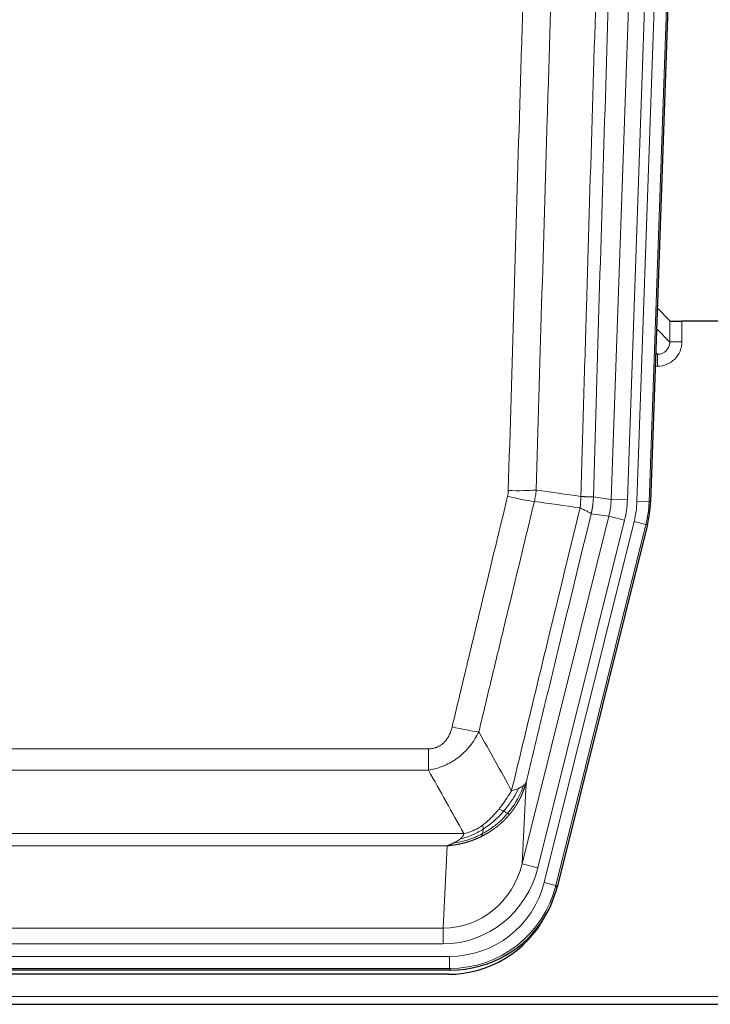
# Model space of a CAD drawing. Header units: inches. Extents: x 0 to 17820, y -10 to 12600.
# Tile 33 of 256: x 5518 to 5688, y 3547 to 3789. Entities that reach past the tile are written whole.
import ezdxf

# ---------------------------------------------------------------- set-up
doc = ezdxf.new("R2010")
doc.units = ezdxf.units.IN
doc.layers.add('1', color=7, linetype='Continuous', true_color=0xffffff)

msp = doc.modelspace()

# ---------------------------------------------------------------- linework, layer by layer
at = {"layer": '1', "color": 110, "linetype": 'Continuous', "lineweight": 13}
for p, q in [((5663.531, 3670.95), (5676.597, 4045.121)), ((5680.589, 4044.982), (5667.523, 3670.811)), ((5669.87, 3670.481), (5682.981, 4045.924)), ((5685.975, 4045.819), (5672.864, 3670.376)), ((5677.943, 3709.695), (5677.932, 3714.926)), ((5680.931, 3714.825), (5680.941, 3709.777)), ((5674.729, 3713.023), (5677.943, 3709.695)), ((5674.507, 3706.688), (5674.95, 3706.688)), ((5674.95, 3706.688), (5674.523, 3707.13)), ((5674.95, 3706.688), (5674.95, 3703.768)), ((5674.95, 3703.768), (5674.406, 3703.768)), ((5659.154, 3671.565), (5663.531, 3670.95)), ((5663.531, 3670.95), (5667.523, 3670.811)), ((5672.864, 3670.376), (5669.87, 3670.481)), ((5672.864, 3670.376), (5673.238, 3670.324)), ((5641.598, 3581.178), (5662.95, 3666.815)), ((5662.95, 3666.815), (5658.598, 3667.427)), ((5662.95, 3666.815), (5666.826, 3665.849)), ((5645.474, 3580.211), (5666.826, 3665.849)), ((5646.999, 3576.584), (5669.173, 3665.519)), ((5672.08, 3664.794), (5649.906, 3575.86)), ((5672.08, 3664.794), (5669.173, 3665.519)), ((5672.453, 3664.742), (5672.08, 3664.794)), ((5413.162, 3609.532), (5618.505, 3609.532)), ((5618.505, 3604.291), (5618.505, 3609.532)), ((5618.505, 3604.291), (5413.162, 3604.291)), ((5642.555, 3601.233), (5641.598, 3581.178)), ((5404.431, 3588.672), (5627.236, 3588.672)), ((5623.123, 3585.642), (5408.544, 3585.642)), ((5622.155, 3565.363), (5623.123, 3585.642)), ((5645.474, 3580.211), (5641.598, 3581.178)), ((5649.906, 3575.86), (5646.999, 3576.584)), ((5649.906, 3575.86), (5650.199, 3575.485)), ((5409.512, 3565.363), (5622.155, 3565.363)), ((5622.155, 3561.499), (5622.155, 3565.363)), ((5622.155, 3561.499), (5409.512, 3561.499)), ((5407.923, 3558.415), (5623.744, 3558.415)), ((5623.744, 3555.42), (5623.744, 3558.415)), ((5623.744, 3555.42), (5407.923, 3555.42)), ((5624.037, 3555.045), (5623.744, 3555.42)), ((5271.834, 3548.559), (5759.834, 3548.559))]:
    msp.add_line(p, q, dxfattribs=at)
at = {"layer": '1', "color": 2, "linetype": 'Continuous', "lineweight": 25}
for p, q in [((5686.356, 4045.969), (5673.238, 3670.324)), ((5677.932, 3714.926), (5674.905, 3718.061)), ((5710.834, 3714.825), (5680.931, 3714.825)), ((5672.453, 3664.742), (5650.199, 3575.485)), ((5624.037, 3555.045), (5407.63, 3555.045)), ((5623.445, 3554.002), (5408.222, 3554.002)), ((5271.834, 3546.612), (5759.834, 3546.612))]:
    msp.add_line(p, q, dxfattribs=at)
for centre, major_axis, ratio, start_param, end_param in [((5680.93, 3714.93), (3, 0), 0.0349646, 3.1753451, 4.712515), ((5646.217, 3671.275, 0), (-26.774, 3.763), 0.9986144, 3.0370169, 3.2461684), ((5623.979, 3582.082, 0), (-16.66, 21.323), 0.9977958, 3.5187977, 3.8037475), ((5623.419, 3581.018), (-16.639, 21.297), 0.9990195, 2.4788434, 3.5628372), ((5623.979, 3582.082, 0), (-16.66, 21.323), 0.9977958, 2.4794378, 3.5187977)]:
    msp.add_ellipse(centre, major_axis=major_axis, ratio=ratio, start_param=start_param, end_param=end_param, dxfattribs=at)
at = {"layer": '1', "color": 110, "linetype": 'Continuous', "lineweight": 13}
for centre, major_axis, ratio, start_param, end_param in [((5674.938, 3709.777), (3.237, -5.067), 0.9977321, 5.7157535, 7.2865499), ((5674.938, 3709.699), (1.726, -2.474), 0.9943829, 5.6754356, 7.2462319), ((5680.941, 3709.699), (-3, -0.006), 0.0261769, 4.7123351, 6.249505), ((5638.013, 3672.864), (-9.719, 2.353), 0.1107863, 1.5976112, 2.3432486), ((5638.2, 3674.27), (-9.996, 0.288), 0.1133347, 1.5740649, 2.3314742), ((5643.505, 3671.657), (19.844, -2.789), 0.9980617, 6.1786096, 6.387761), ((5643.505, 3671.657), (23.799, -3.345), 0.9986144, 6.1786096, 6.387761), ((5645.852, 3671.327, 0), (-23.799, 3.345), 0.9986144, 3.0370169, 3.2461684), ((5645.852, 3671.327), (26.766, -3.762), 0.9989218, 6.1786096, 6.387761), ((5624.352, 3616.289), (9.722, -2.342), 0.1329353, 4.744395, 5.4873531), ((5622.235, 3586.346), (-1.001, -20.961), 0.9530564, 0.0460885, 1.3674009), ((5622.235, 3586.346, 0), (-1.185, -24.82), 0.9658521, 0.0460885, 1.3674009), ((5623.692, 3582.448, 0), (-14.809, 18.954), 0.9977958, 2.4794378, 3.8037475), ((5623.692, 3582.448), (16.651, -21.313), 0.9982842, 5.6210305, 6.9453401)]:
    msp.add_ellipse(centre, major_axis=major_axis, ratio=ratio, start_param=start_param, end_param=end_param, dxfattribs=at)
for points, knots in [([(5656.065, 3671.696), (5656.121, 3673.629), (5656.177, 3675.563), (5656.289, 3679.43), (5656.457, 3685.232), (5656.853, 3698.773), (5657.196, 3710.385), (5657.889, 3733.618), (5658.83, 3764.618), (5660.288, 3811.182), (5661.292, 3842.268), (5661.866, 3859.766), (5661.93, 3861.711), (5662.058, 3865.6), (5662.251, 3871.433), (5662.702, 3885.046), (5663.094, 3896.717), (5663.422, 3906.443), (5663.488, 3908.389), (5663.62, 3912.28), (5663.818, 3918.116), (5664.283, 3931.733), (5664.686, 3943.404), (5665.498, 3966.744), (5666.595, 3997.863), (5667.723, 4028.975), (5668.294, 4044.53)], [0, 0, 0, 0, 0.015625, 0.015625, 0.03125, 0.0625, 0.125, 0.125, 0.25, 0.375, 0.5, 0.5, 0.515625, 0.515625, 0.53125, 0.5625, 0.625, 0.625, 0.640625, 0.640625, 0.65625, 0.6875, 0.75, 0.75, 0.875, 1, 1, 1, 1]), ([(5671.349, 4043.054), (5670.78, 4027.555), (5669.655, 3996.554), (5668.561, 3965.547), (5667.752, 3942.29), (5667.35, 3930.66), (5666.886, 3917.092), (5666.688, 3911.277), (5666.557, 3907.4), (5666.491, 3905.462), (5666.163, 3895.77), (5665.773, 3884.142), (5665.323, 3870.577), (5665.131, 3864.765), (5665.003, 3860.89), (5664.94, 3858.952), (5664.367, 3841.517), (5663.366, 3810.544), (5661.911, 3764.149), (5660.505, 3717.819), (5659.599, 3686.976), (5659.154, 3671.565)], [0, 0, 0, 0, 0.125, 0.25, 0.25, 0.3125, 0.34375, 0.359375, 0.359375, 0.375, 0.375, 0.4375, 0.46875, 0.484375, 0.484375, 0.5, 0.5, 0.625, 0.75, 0.875, 1, 1, 1, 1]), ([(5638.2, 3673.136), (5638.638, 3688.374), (5639.528, 3718.874), (5640.449, 3749.422), (5641.151, 3772.351), (5641.387, 3779.996), (5641.863, 3795.294), (5642.103, 3802.946), (5642.828, 3825.91), (5643.319, 3841.226), (5643.943, 3860.38), (5644.068, 3864.211), (5644.319, 3871.872), (5644.698, 3883.365), (5645.08, 3894.857), (5645.851, 3917.842), (5646.893, 3948.489), (5648.501, 3994.461), (5649.602, 4025.11), (5650.159, 4040.434)], [0, 0, 0, 0, 0.125, 0.25, 0.25, 0.3125, 0.3125, 0.375, 0.375, 0.5, 0.5, 0.53125, 0.53125, 0.5625, 0.625, 0.625, 0.75, 0.875, 1, 1, 1, 1]), ([(5657.042, 4040.091), (5656.484, 4024.785), (5655.382, 3994.175), (5653.772, 3948.26), (5652.729, 3917.651), (5651.957, 3894.695), (5651.574, 3883.217), (5651.195, 3871.739), (5650.943, 3864.087), (5650.818, 3860.261), (5650.194, 3841.131), (5649.702, 3825.834), (5648.976, 3802.898), (5648.735, 3795.256), (5648.259, 3779.978), (5648.023, 3772.341), (5647.32, 3749.441), (5646.398, 3718.932), (5645.506, 3688.47), (5645.068, 3673.251)], [0, 0, 0, 0, 0.125, 0.25, 0.375, 0.375, 0.4375, 0.46875, 0.46875, 0.5, 0.5, 0.625, 0.625, 0.6875, 0.6875, 0.75, 0.75, 0.875, 1, 1, 1, 1]), ([(5624.352, 3614.923), (5625.486, 3619.65), (5626.621, 3624.379), (5628.894, 3633.841), (5630.031, 3638.573), (5633.446, 3652.774), (5635.728, 3662.246), (5638.013, 3671.725)], [0, 0, 0, 0, 0.25, 0.25, 0.5, 0.5, 1, 1, 1, 1]), ([(5638.2, 3673.136), (5638.194, 3672.898), (5638.175, 3672.661), (5638.112, 3672.19), (5638.069, 3671.957), (5638.013, 3671.725)], [0, 0, 0, 0, 0.5, 0.5, 1, 1, 1, 1]), ([(5656.065, 3671.696), (5656.044, 3671.218), (5656.028, 3670.743), (5655.97, 3669.797), (5655.928, 3669.328), (5655.853, 3668.862)], [0, 0, 0, 0, 0.5, 0.5, 1, 1, 1, 1]), ([(5656.065, 3671.696), (5656.078, 3671.695), (5656.103, 3671.693), (5656.141, 3671.69), (5656.179, 3671.686), (5656.217, 3671.683), (5656.255, 3671.68), (5656.294, 3671.677), (5656.332, 3671.674), (5656.371, 3671.671), (5656.41, 3671.668), (5656.449, 3671.665), (5656.487, 3671.662), (5656.526, 3671.659), (5656.565, 3671.656), (5656.604, 3671.653), (5656.644, 3671.651), (5656.683, 3671.648), (5656.722, 3671.645), (5656.761, 3671.642), (5656.8, 3671.64), (5656.84, 3671.637), (5656.879, 3671.634), (5656.918, 3671.632), (5656.957, 3671.629), (5656.996, 3671.627), (5657.036, 3671.624), (5657.075, 3671.622), (5657.114, 3671.619), (5657.153, 3671.617), (5657.192, 3671.615), (5657.231, 3671.612), (5657.269, 3671.61), (5657.308, 3671.608), (5657.347, 3671.606), (5657.385, 3671.603), (5657.423, 3671.601), (5657.462, 3671.599), (5657.5, 3671.597), (5657.538, 3671.595), (5657.576, 3671.593), (5657.613, 3671.592), (5657.651, 3671.59), (5657.688, 3671.588), (5657.725, 3671.586), (5657.762, 3671.585), (5657.799, 3671.583), (5657.835, 3671.581), (5657.871, 3671.58), (5657.907, 3671.578), (5657.943, 3671.577), (5657.979, 3671.575), (5658.014, 3671.574), (5658.049, 3671.573), (5658.083, 3671.572), (5658.117, 3671.57), (5658.151, 3671.569), (5658.185, 3671.568), (5658.218, 3671.567), (5658.253, 3671.566), (5658.29, 3671.565), (5658.329, 3671.564), (5658.366, 3671.563), (5658.403, 3671.562), (5658.439, 3671.561), (5658.474, 3671.56), (5658.508, 3671.56), (5658.542, 3671.559), (5658.574, 3671.558), (5658.606, 3671.558), (5658.637, 3671.557), (5658.667, 3671.557), (5658.696, 3671.557), (5658.724, 3671.556), (5658.752, 3671.556), (5658.778, 3671.556), (5658.804, 3671.556), (5658.829, 3671.556), (5658.853, 3671.556), (5658.876, 3671.556), (5658.899, 3671.556), (5658.92, 3671.556), (5658.94, 3671.556), (5658.96, 3671.556), (5658.979, 3671.556), (5658.997, 3671.557), (5659.014, 3671.557), (5659.03, 3671.557), (5659.045, 3671.558), (5659.06, 3671.558), (5659.073, 3671.559), (5659.086, 3671.559), (5659.097, 3671.56), (5659.108, 3671.561), (5659.118, 3671.561), (5659.127, 3671.562), (5659.135, 3671.563), (5659.143, 3671.564), (5659.149, 3671.564), (5659.153, 3671.565), (5659.154, 3671.565)], [0, 0, 0, 0, 0.0069372, 0.0139334, 0.0209887, 0.028103, 0.0352764, 0.0425088, 0.0498003, 0.0571509, 0.0645605, 0.0720292, 0.0795569, 0.0871437, 0.0947896, 0.1024945, 0.1102584, 0.1180815, 0.1259636, 0.1339048, 0.141905, 0.1499643, 0.1580827, 0.1662601, 0.1744966, 0.1827922, 0.1911468, 0.1995605, 0.2080333, 0.2165651, 0.225156, 0.233806, 0.2425151, 0.2512832, 0.2601104, 0.2689967, 0.277942, 0.2869465, 0.29601, 0.3051325, 0.3143142, 0.3235549, 0.3328547, 0.3422136, 0.3516315, 0.3611085, 0.3706446, 0.3802398, 0.3898941, 0.3996074, 0.4093798, 0.4192113, 0.4291019, 0.4390515, 0.4490602, 0.459128, 0.4692549, 0.4794409, 0.4896859, 0.4999901, 0.5124905, 0.524991, 0.5374914, 0.5499918, 0.5624922, 0.5749926, 0.587493, 0.5999934, 0.6124937, 0.6249941, 0.6374944, 0.6499948, 0.6624951, 0.6749954, 0.6874957, 0.699996, 0.7124963, 0.7249966, 0.7374968, 0.7499971, 0.7624973, 0.7749976, 0.7874978, 0.799998, 0.8124982, 0.8249984, 0.8374986, 0.8499988, 0.8624989, 0.8749991, 0.8874992, 0.8999993, 0.9124995, 0.9249996, 0.9374997, 0.9499998, 0.9624998, 0.9749999, 0.9875, 1, 1, 1, 1]), ([(5659.154, 3671.565), (5659.154, 3671.552), (5659.152, 3671.505), (5659.149, 3671.403), (5659.142, 3671.237), (5659.131, 3671.007), (5659.112, 3670.714), (5659.083, 3670.358), (5659.041, 3669.939), (5658.997, 3669.58), (5658.959, 3669.304), (5658.934, 3669.133), (5658.907, 3668.967), (5658.881, 3668.804), (5658.853, 3668.647), (5658.825, 3668.493), (5658.797, 3668.345), (5658.769, 3668.201), (5658.74, 3668.061), (5658.712, 3667.925), (5658.683, 3667.795), (5658.655, 3667.668), (5658.627, 3667.546), (5658.607, 3667.466), (5658.598, 3667.427)], [0, 0, 0, 0, 0.0092499, 0.0337179, 0.073404, 0.128308, 0.1984299, 0.2837694, 0.3843264, 0.5001005, 0.5424888, 0.5838484, 0.6241794, 0.6634821, 0.7017567, 0.7390032, 0.7752221, 0.8104134, 0.8445775, 0.8777146, 0.909825, 0.9409091, 0.9709673, 1, 1, 1, 1]), ([(5644.609, 3670.451), (5642.321, 3660.986), (5640.037, 3651.526), (5636.618, 3637.345), (5635.479, 3632.619), (5633.204, 3623.171), (5632.067, 3618.449), (5630.932, 3613.728)], [0, 0, 0, 0, 0.5, 0.5, 0.75, 0.75, 1, 1, 1, 1]), ([(5638.999, 3599.219), (5640.397, 3605.013), (5641.796, 3610.81), (5644.599, 3622.408), (5646.001, 3628.21), (5650.215, 3645.621), (5653.031, 3657.237), (5655.853, 3668.862)], [0, 0, 0, 0, 0.25, 0.25, 0.5, 0.5, 1, 1, 1, 1]), ([(5655.853, 3668.862), (5656.262, 3668.669), (5656.634, 3668.495), (5657.293, 3668.185), (5657.578, 3668.048), (5658.05, 3667.811), (5658.235, 3667.711), (5658.499, 3667.544), (5658.577, 3667.478), (5658.598, 3667.427)], [0, 0, 0, 0, 0.25, 0.25, 0.5, 0.5, 0.75, 0.75, 1, 1, 1, 1]), ([(5658.598, 3667.427), (5655.912, 3656.379), (5653.233, 3645.338), (5649.222, 3628.789), (5647.886, 3623.275), (5645.219, 3612.251), (5643.886, 3606.741), (5642.555, 3601.233)], [0, 0, 0, 0, 0.5, 0.5, 0.75, 0.75, 1, 1, 1, 1]), ([(5624.352, 3614.923), (5624.331, 3614.835), (5624.309, 3614.748), (5624.263, 3614.573), (5624.238, 3614.487), (5624.163, 3614.228), (5624.109, 3614.057), (5623.991, 3613.719), (5623.927, 3613.552), (5623.791, 3613.222), (5623.717, 3613.059), (5623.56, 3612.738), (5623.476, 3612.58), (5623.341, 3612.346), (5623.294, 3612.269), (5623.198, 3612.116), (5623.148, 3612.04), (5622.994, 3611.816), (5622.886, 3611.672), (5622.658, 3611.393), (5622.538, 3611.259), (5622.349, 3611.066), (5622.252, 3610.971), (5622.151, 3610.88), (5622.083, 3610.82), (5622.048, 3610.79), (5621.874, 3610.644), (5621.729, 3610.535), (5621.282, 3610.233), (5620.965, 3610.064), (5620.545, 3609.894), (5620.46, 3609.862), (5620.287, 3609.803), (5620.2, 3609.776), (5619.939, 3609.7), (5619.763, 3609.66), (5619.408, 3609.595), (5619.229, 3609.571), (5618.869, 3609.54), (5618.687, 3609.532), (5618.505, 3609.532)], [0, 0, 0, 0, 0.03125, 0.03125, 0.0625, 0.0625, 0.125, 0.125, 0.1875, 0.1875, 0.25, 0.25, 0.3125, 0.3125, 0.34375, 0.34375, 0.375, 0.375, 0.4375, 0.4375, 0.5, 0.5, 0.53125, 0.546875, 0.546875, 0.5625, 0.5625, 0.625, 0.625, 0.75, 0.75, 0.78125, 0.78125, 0.8125, 0.8125, 0.875, 0.875, 0.9375, 0.9375, 1, 1, 1, 1]), ([(5630.932, 3613.728), (5630.634, 3613.117), (5630.308, 3612.525), (5629.595, 3611.381), (5629.208, 3610.829), (5628.58, 3610.033), (5628.308, 3609.708), (5628.023, 3609.392), (5627.908, 3609.266), (5627.85, 3609.203), (5627.674, 3609.017), (5627.555, 3608.895), (5626.953, 3608.295), (5626.444, 3607.846), (5625.772, 3607.324), (5625.636, 3607.222), (5625.428, 3607.072), (5625.359, 3607.022), (5625.219, 3606.925), (5625.149, 3606.876), (5624.797, 3606.638), (5624.51, 3606.457), (5623.634, 3605.943), (5623.029, 3605.639), (5622.326, 3605.341), (5622.247, 3605.309), (5622.089, 3605.245), (5622.01, 3605.214), (5621.772, 3605.122), (5621.613, 3605.064), (5621.133, 3604.897), (5620.811, 3604.796), (5619.835, 3604.526), (5619.175, 3604.388), (5618.505, 3604.291)], [0, 0, 0, 0, 0.125, 0.125, 0.25, 0.25, 0.3125, 0.328125, 0.328125, 0.34375, 0.34375, 0.375, 0.375, 0.5, 0.5, 0.53125, 0.53125, 0.546875, 0.546875, 0.5625, 0.5625, 0.625, 0.625, 0.75, 0.75, 0.765625, 0.765625, 0.78125, 0.78125, 0.8125, 0.8125, 0.875, 0.875, 1, 1, 1, 1]), ([(5642.555, 3601.233), (5642.55, 3601.21), (5642.538, 3601.164), (5642.52, 3601.096), (5642.501, 3601.028), (5642.483, 3600.96), (5642.464, 3600.892), (5642.446, 3600.825), (5642.427, 3600.758), (5642.408, 3600.692), (5642.388, 3600.625), (5642.369, 3600.559), (5642.349, 3600.494), (5642.329, 3600.428), (5642.31, 3600.363), (5642.289, 3600.298), (5642.269, 3600.234), (5642.249, 3600.169), (5642.228, 3600.106), (5642.208, 3600.042), (5642.187, 3599.978), (5642.166, 3599.915), (5642.145, 3599.853), (5642.124, 3599.79), (5642.102, 3599.728), (5642.081, 3599.666), (5642.059, 3599.604), (5642.037, 3599.543), (5642.016, 3599.482), (5641.994, 3599.421), (5641.971, 3599.361), (5641.949, 3599.301), (5641.927, 3599.241), (5641.904, 3599.181), (5641.882, 3599.122), (5641.859, 3599.063), (5641.837, 3599.004), (5641.814, 3598.946), (5641.791, 3598.888), (5641.768, 3598.83), (5641.745, 3598.773), (5641.721, 3598.715), (5641.698, 3598.658), (5641.675, 3598.602), (5641.651, 3598.545), (5641.628, 3598.489), (5641.604, 3598.434), (5641.58, 3598.378), (5641.557, 3598.323), (5641.533, 3598.268), (5641.509, 3598.213), (5641.485, 3598.159), (5641.461, 3598.105), (5641.437, 3598.051), (5641.412, 3597.998), (5641.388, 3597.945), (5641.364, 3597.892), (5641.34, 3597.839), (5641.315, 3597.787), (5641.291, 3597.735), (5641.266, 3597.683), (5641.242, 3597.631), (5641.217, 3597.58), (5641.192, 3597.529), (5641.168, 3597.479), (5641.143, 3597.428), (5641.118, 3597.378), (5641.093, 3597.328), (5641.069, 3597.279), (5641.044, 3597.23), (5641.019, 3597.181), (5640.994, 3597.132), (5640.969, 3597.084), (5640.944, 3597.036), (5640.919, 3596.988), (5640.894, 3596.94), (5640.869, 3596.893), (5640.844, 3596.846), (5640.819, 3596.799), (5640.794, 3596.753), (5640.769, 3596.707), (5640.744, 3596.661), (5640.719, 3596.615), (5640.694, 3596.57), (5640.669, 3596.524), (5640.644, 3596.48), (5640.618, 3596.435), (5640.593, 3596.391), (5640.568, 3596.347), (5640.543, 3596.303), (5640.518, 3596.26), (5640.493, 3596.216), (5640.468, 3596.173), (5640.443, 3596.131), (5640.418, 3596.088), (5640.393, 3596.046), (5640.368, 3596.004), (5640.343, 3595.963), (5640.318, 3595.921), (5640.293, 3595.88), (5640.269, 3595.839), (5640.244, 3595.799), (5640.219, 3595.759), (5640.194, 3595.718), (5640.169, 3595.679), (5640.145, 3595.639), (5640.12, 3595.6), (5640.095, 3595.561), (5640.071, 3595.522), (5640.046, 3595.484), (5640.022, 3595.445), (5639.997, 3595.407), (5639.973, 3595.37), (5639.948, 3595.332), (5639.924, 3595.295), (5639.9, 3595.258), (5639.875, 3595.221), (5639.851, 3595.185), (5639.827, 3595.148), (5639.803, 3595.112), (5639.779, 3595.077), (5639.755, 3595.041), (5639.731, 3595.006), (5639.707, 3594.971), (5639.683, 3594.936), (5639.66, 3594.902), (5639.636, 3594.868), (5639.612, 3594.834), (5639.589, 3594.8), (5639.565, 3594.766), (5639.542, 3594.733), (5639.519, 3594.7), (5639.495, 3594.667), (5639.472, 3594.635), (5639.449, 3594.602), (5639.426, 3594.57), (5639.403, 3594.538), (5639.38, 3594.507), (5639.357, 3594.475), (5639.335, 3594.444), (5639.312, 3594.413), (5639.29, 3594.383), (5639.267, 3594.352), (5639.245, 3594.322), (5639.222, 3594.292), (5639.2, 3594.262), (5639.178, 3594.233), (5639.156, 3594.203), (5639.134, 3594.174), (5639.112, 3594.146), (5639.091, 3594.117), (5639.069, 3594.089), (5639.047, 3594.06), (5639.026, 3594.033), (5639.004, 3594.005), (5638.983, 3593.977), (5638.962, 3593.95), (5638.941, 3593.923), (5638.92, 3593.896), (5638.899, 3593.87), (5638.878, 3593.843), (5638.858, 3593.817), (5638.837, 3593.791), (5638.817, 3593.766), (5638.796, 3593.74), (5638.776, 3593.715), (5638.756, 3593.69), (5638.736, 3593.665), (5638.716, 3593.641), (5638.697, 3593.616), (5638.677, 3593.592), (5638.657, 3593.568), (5638.638, 3593.544), (5638.619, 3593.521), (5638.599, 3593.497), (5638.58, 3593.474), (5638.561, 3593.451), (5638.543, 3593.429), (5638.53, 3593.414), (5638.524, 3593.406)], [0, 0, 0, 0, 0.0080212, 0.0160154, 0.0239827, 0.0319231, 0.0398365, 0.0477229, 0.0555824, 0.0634149, 0.0712205, 0.0789992, 0.0867509, 0.0944756, 0.1021734, 0.1098443, 0.1174881, 0.1251051, 0.1326951, 0.1402581, 0.1477942, 0.1553034, 0.1627856, 0.1702408, 0.1776691, 0.1850704, 0.1924448, 0.1997923, 0.2071128, 0.2144063, 0.2216729, 0.2289126, 0.2361253, 0.243311, 0.2504698, 0.2576016, 0.2647065, 0.2717845, 0.2788355, 0.2858595, 0.2928566, 0.2998268, 0.30677, 0.3136862, 0.3205755, 0.3274379, 0.3342733, 0.3410817, 0.3478632, 0.3546178, 0.3613454, 0.3680461, 0.3747198, 0.3813665, 0.3879863, 0.3945792, 0.4011451, 0.4076841, 0.4141961, 0.4206811, 0.4271393, 0.4335704, 0.4399746, 0.4463519, 0.4527022, 0.4590256, 0.465322, 0.4715915, 0.477834, 0.4840496, 0.4902382, 0.4963999, 0.5025346, 0.5086424, 0.5147232, 0.5207771, 0.526804, 0.532804, 0.5387771, 0.5447232, 0.5506423, 0.5565345, 0.5623997, 0.568238, 0.5740494, 0.5798338, 0.5855912, 0.5913217, 0.5970253, 0.6027019, 0.6083515, 0.6139742, 0.61957, 0.6251388, 0.6306807, 0.6361956, 0.6416836, 0.6471446, 0.6525787, 0.6579858, 0.663366, 0.6687192, 0.6740455, 0.6793448, 0.6846172, 0.6898627, 0.6950812, 0.7002727, 0.7054373, 0.710575, 0.7156857, 0.7207694, 0.7258262, 0.7308561, 0.735859, 0.740835, 0.745784, 0.7507061, 0.7556012, 0.7604694, 0.7653107, 0.7701249, 0.7749123, 0.7796727, 0.7844061, 0.7891127, 0.7937922, 0.7984448, 0.8030705, 0.8076692, 0.812241, 0.8167858, 0.8213037, 0.8257947, 0.8302587, 0.8346957, 0.8391058, 0.843489, 0.8478452, 0.8521745, 0.8564768, 0.8607522, 0.8650006, 0.8692221, 0.8734166, 0.8775842, 0.8817249, 0.8858386, 0.8899254, 0.8939852, 0.8980181, 0.902024, 0.906003, 0.909955, 0.9138802, 0.9177783, 0.9216495, 0.9254938, 0.9293111, 0.9331015, 0.936865, 0.9406015, 0.944311, 0.9479937, 0.9516493, 0.9552781, 0.9588799, 0.9624547, 0.9660026, 0.9695236, 0.9730176, 0.9764847, 0.9799249, 0.9833381, 0.9867243, 0.9900837, 0.993416, 0.9967215, 1, 1, 1, 1]), ([(5642.555, 3601.233), (5642.471, 3601.024), (5642.329, 3600.825), (5642.066, 3600.573), (5641.994, 3600.511), (5641.916, 3600.45)], [0, 0, 0, 0, 0.75, 0.75, 1, 1, 1, 1]), ([(5638.999, 3599.219), (5638.306, 3598.079), (5637.54, 3596.89), (5636.413, 3595.36), (5636.122, 3594.982), (5635.824, 3594.612)], [0, 0, 0, 0, 0.75, 0.75, 1, 1, 1, 1]), ([(5640.706, 3599.778), (5640.007, 3598.313), (5639.137, 3596.858), (5637.776, 3595.039), (5637.419, 3594.595), (5637.048, 3594.163)], [0, 0, 0, 0, 0.75, 0.75, 1, 1, 1, 1]), ([(5641.916, 3600.45), (5641.304, 3598.637), (5640.408, 3596.858), (5638.879, 3594.676), (5638.469, 3594.146), (5638.034, 3593.636)], [0, 0, 0, 0, 0.75, 0.75, 1, 1, 1, 1]), ([(5640.706, 3599.778), (5640.583, 3599.727), (5640.455, 3599.677), (5640.123, 3599.555), (5639.912, 3599.484), (5639.47, 3599.348), (5639.239, 3599.282), (5638.999, 3599.219)], [0, 0, 0, 0, 0.25, 0.25, 0.625, 0.625, 1, 1, 1, 1]), ([(5641.916, 3600.45), (5641.878, 3600.42), (5641.837, 3600.39), (5641.669, 3600.27), (5641.53, 3600.184), (5641.227, 3600.016), (5641.063, 3599.934), (5640.828, 3599.83), (5640.767, 3599.804), (5640.706, 3599.778)], [0, 0, 0, 0, 0.125, 0.125, 0.5, 0.5, 0.875, 0.875, 1, 1, 1, 1]), ([(5638.034, 3593.636), (5637.816, 3593.381), (5637.593, 3593.131), (5636.674, 3592.151), (5635.933, 3591.463), (5634.368, 3590.204), (5633.545, 3589.631), (5632.411, 3588.953), (5632.125, 3588.791), (5631.836, 3588.636)], [0, 0, 0, 0, 0.125, 0.125, 0.5, 0.5, 0.875, 0.875, 1, 1, 1, 1]), ([(5635.824, 3594.612), (5635.674, 3594.427), (5635.523, 3594.244), (5634.908, 3593.521), (5634.429, 3592.999), (5633.435, 3592.018), (5632.92, 3591.558), (5632.213, 3590.999), (5632.034, 3590.864), (5631.854, 3590.734)], [0, 0, 0, 0, 0.125, 0.125, 0.5, 0.5, 0.875, 0.875, 1, 1, 1, 1]), ([(5637.048, 3594.163), (5636.862, 3593.947), (5636.673, 3593.735), (5635.901, 3592.898), (5635.291, 3592.302), (5634.021, 3591.191), (5633.362, 3590.675), (5632.46, 3590.049), (5632.233, 3589.898), (5632.004, 3589.752)], [0, 0, 0, 0, 0.125, 0.125, 0.5, 0.5, 0.875, 0.875, 1, 1, 1, 1]), ([(5637.048, 3594.163), (5636.949, 3594.212), (5636.848, 3594.259), (5636.591, 3594.373), (5636.434, 3594.437), (5636.123, 3594.544), (5635.97, 3594.586), (5635.824, 3594.612)], [0, 0, 0, 0, 0.25, 0.25, 0.625, 0.625, 1, 1, 1, 1]), ([(5638.034, 3593.636), (5638.003, 3593.653), (5637.971, 3593.671), (5637.836, 3593.746), (5637.723, 3593.809), (5637.474, 3593.945), (5637.337, 3594.018), (5637.146, 3594.115), (5637.097, 3594.139), (5637.048, 3594.163)], [0, 0, 0, 0, 0.125, 0.125, 0.5, 0.5, 0.875, 0.875, 1, 1, 1, 1]), ([(5638.524, 3593.406), (5638.452, 3593.419), (5638.353, 3593.464), (5638.152, 3593.571), (5638.095, 3593.602), (5638.034, 3593.636)], [0, 0, 0, 0, 0.75, 0.75, 1, 1, 1, 1]), ([(5638.524, 3593.406), (5638.509, 3593.389), (5638.48, 3593.354), (5638.436, 3593.301), (5638.391, 3593.249), (5638.347, 3593.197), (5638.302, 3593.145), (5638.258, 3593.093), (5638.213, 3593.042), (5638.168, 3592.991), (5638.123, 3592.94), (5638.078, 3592.889), (5638.033, 3592.839), (5637.988, 3592.788), (5637.942, 3592.738), (5637.897, 3592.689), (5637.851, 3592.639), (5637.806, 3592.59), (5637.76, 3592.54), (5637.714, 3592.491), (5637.668, 3592.443), (5637.622, 3592.394), (5637.576, 3592.346), (5637.53, 3592.298), (5637.484, 3592.25), (5637.438, 3592.202), (5637.391, 3592.155), (5637.345, 3592.108), (5637.298, 3592.061), (5637.252, 3592.014), (5637.205, 3591.968), (5637.158, 3591.921), (5637.111, 3591.875), (5637.064, 3591.829), (5637.017, 3591.784), (5636.97, 3591.738), (5636.923, 3591.693), (5636.876, 3591.648), (5636.829, 3591.603), (5636.782, 3591.559), (5636.734, 3591.514), (5636.687, 3591.47), (5636.639, 3591.426), (5636.592, 3591.382), (5636.544, 3591.339), (5636.496, 3591.295), (5636.449, 3591.252), (5636.401, 3591.209), (5636.353, 3591.167), (5636.305, 3591.124), (5636.257, 3591.082), (5636.209, 3591.04), (5636.161, 3590.998), (5636.113, 3590.957), (5636.065, 3590.915), (5636.016, 3590.874), (5635.968, 3590.833), (5635.92, 3590.792), (5635.872, 3590.752), (5635.823, 3590.711), (5635.775, 3590.671), (5635.726, 3590.631), (5635.678, 3590.592), (5635.629, 3590.552), (5635.581, 3590.513), (5635.532, 3590.474), (5635.484, 3590.435), (5635.435, 3590.396), (5635.386, 3590.358), (5635.337, 3590.319), (5635.289, 3590.281), (5635.24, 3590.243), (5635.191, 3590.206), (5635.142, 3590.168), (5635.093, 3590.131), (5635.044, 3590.094), (5634.996, 3590.057), (5634.947, 3590.02), (5634.898, 3589.984), (5634.849, 3589.947), (5634.8, 3589.911), (5634.751, 3589.876), (5634.702, 3589.84), (5634.653, 3589.804), (5634.603, 3589.769), (5634.554, 3589.734), (5634.505, 3589.699), (5634.456, 3589.664), (5634.407, 3589.63), (5634.358, 3589.596), (5634.309, 3589.562), (5634.26, 3589.528), (5634.21, 3589.494), (5634.161, 3589.46), (5634.112, 3589.427), (5634.063, 3589.394), (5634.014, 3589.361), (5633.965, 3589.328), (5633.915, 3589.296), (5633.866, 3589.263), (5633.817, 3589.231), (5633.768, 3589.199), (5633.719, 3589.167), (5633.67, 3589.136), (5633.62, 3589.104), (5633.571, 3589.073), (5633.522, 3589.042), (5633.473, 3589.011), (5633.424, 3588.981), (5633.375, 3588.95), (5633.325, 3588.92), (5633.276, 3588.89), (5633.227, 3588.86), (5633.178, 3588.83), (5633.129, 3588.8), (5633.08, 3588.771), (5633.031, 3588.742), (5632.982, 3588.713), (5632.933, 3588.684), (5632.884, 3588.655), (5632.835, 3588.627), (5632.786, 3588.599), (5632.737, 3588.57), (5632.688, 3588.542), (5632.639, 3588.515), (5632.59, 3588.487), (5632.541, 3588.46), (5632.492, 3588.432), (5632.443, 3588.405), (5632.395, 3588.378), (5632.346, 3588.352), (5632.297, 3588.325), (5632.248, 3588.299), (5632.2, 3588.273), (5632.151, 3588.247), (5632.102, 3588.221), (5632.054, 3588.195), (5632.005, 3588.17), (5631.957, 3588.144), (5631.908, 3588.119), (5631.86, 3588.094), (5631.811, 3588.069), (5631.763, 3588.044), (5631.714, 3588.02), (5631.666, 3587.996), (5631.618, 3587.971), (5631.569, 3587.947), (5631.537, 3587.931), (5631.521, 3587.924)], [0, 0, 0, 0, 0.0076941, 0.0153765, 0.0230472, 0.0307061, 0.0383534, 0.045989, 0.0536129, 0.061225, 0.0688255, 0.0764143, 0.0839914, 0.0915567, 0.0991104, 0.1066524, 0.1141827, 0.1217013, 0.1292082, 0.1367034, 0.1441869, 0.1516588, 0.1591189, 0.1665674, 0.1740041, 0.1814292, 0.1888426, 0.1962444, 0.2036344, 0.2110128, 0.2183794, 0.2257344, 0.2330778, 0.2404094, 0.2477294, 0.2550377, 0.2623343, 0.2696193, 0.2768926, 0.2841542, 0.2914041, 0.2986424, 0.305869, 0.313084, 0.3202872, 0.3274789, 0.3346588, 0.3418271, 0.3489838, 0.3561287, 0.3632621, 0.3703837, 0.3774937, 0.3845921, 0.3916788, 0.3987539, 0.4058173, 0.412869, 0.4199092, 0.4269376, 0.4339544, 0.4409596, 0.4479532, 0.454935, 0.4619053, 0.4688639, 0.4758109, 0.4827462, 0.4896699, 0.496582, 0.5034825, 0.5103713, 0.5172485, 0.524114, 0.5309679, 0.5378102, 0.5446409, 0.55146, 0.5582674, 0.5650632, 0.5718474, 0.57862, 0.5853809, 0.5921303, 0.598868, 0.6055941, 0.6123087, 0.6190116, 0.6257029, 0.6323825, 0.6390506, 0.6457071, 0.652352, 0.6589853, 0.665607, 0.672217, 0.6788155, 0.6854024, 0.6919777, 0.6985414, 0.7050935, 0.7116341, 0.718163, 0.7246804, 0.7311862, 0.7376804, 0.744163, 0.750634, 0.7570935, 0.7635413, 0.7699776, 0.7764024, 0.7828155, 0.7892171, 0.7956072, 0.8019856, 0.8083525, 0.8147079, 0.8210516, 0.8273839, 0.8337045, 0.8400136, 0.8463112, 0.8525972, 0.8588716, 0.8651345, 0.8713859, 0.8776257, 0.8838539, 0.8900706, 0.8962758, 0.9024695, 0.9086516, 0.9148221, 0.9209812, 0.9271287, 0.9332646, 0.9393891, 0.945502, 0.9516034, 0.9576933, 0.9637717, 0.9698385, 0.9758938, 0.9819376, 0.9879699, 0.9939907, 1, 1, 1, 1]), ([(5632.004, 3589.752), (5631.547, 3589.46), (5631.083, 3589.189), (5629.212, 3588.195), (5627.776, 3587.654), (5626.366, 3587.334)], [0, 0, 0, 0, 0.25, 0.25, 1, 1, 1, 1]), ([(5626.366, 3587.334), (5626.374, 3587.34), (5626.39, 3587.353), (5626.413, 3587.373), (5626.436, 3587.393), (5626.459, 3587.413), (5626.482, 3587.433), (5626.504, 3587.452), (5626.526, 3587.472), (5626.548, 3587.492), (5626.569, 3587.512), (5626.59, 3587.532), (5626.611, 3587.552), (5626.631, 3587.572), (5626.651, 3587.592), (5626.671, 3587.612), (5626.69, 3587.632), (5626.709, 3587.653), (5626.728, 3587.673), (5626.746, 3587.693), (5626.764, 3587.713), (5626.782, 3587.733), (5626.799, 3587.753), (5626.816, 3587.774), (5626.833, 3587.794), (5626.849, 3587.814), (5626.865, 3587.835), (5626.881, 3587.855), (5626.896, 3587.875), (5626.911, 3587.895), (5626.926, 3587.916), (5626.94, 3587.936), (5626.954, 3587.957), (5626.968, 3587.977), (5626.981, 3587.997), (5626.994, 3588.018), (5627.007, 3588.038), (5627.019, 3588.059), (5627.031, 3588.079), (5627.043, 3588.1), (5627.055, 3588.12), (5627.066, 3588.14), (5627.076, 3588.161), (5627.087, 3588.181), (5627.097, 3588.202), (5627.106, 3588.222), (5627.116, 3588.243), (5627.125, 3588.263), (5627.134, 3588.284), (5627.142, 3588.304), (5627.15, 3588.325), (5627.158, 3588.345), (5627.165, 3588.366), (5627.172, 3588.386), (5627.179, 3588.407), (5627.185, 3588.427), (5627.191, 3588.447), (5627.197, 3588.468), (5627.203, 3588.488), (5627.208, 3588.509), (5627.212, 3588.529), (5627.217, 3588.55), (5627.221, 3588.57), (5627.225, 3588.591), (5627.228, 3588.611), (5627.231, 3588.631), (5627.234, 3588.652), (5627.236, 3588.665), (5627.236, 3588.672)], [0, 0, 0, 0, 0.0185022, 0.0368847, 0.0551481, 0.073293, 0.0913199, 0.1092294, 0.1270222, 0.1446988, 0.1622598, 0.1797059, 0.1970378, 0.2142561, 0.2313614, 0.2483544, 0.265236, 0.2820066, 0.2986672, 0.3152184, 0.331661, 0.3479958, 0.3642235, 0.380345, 0.3963611, 0.4122725, 0.4280803, 0.4437851, 0.459388, 0.4748898, 0.4902915, 0.5055939, 0.5207981, 0.535905, 0.5509156, 0.565831, 0.5806521, 0.5953801, 0.6100159, 0.6245607, 0.6390157, 0.6533819, 0.6676604, 0.6818526, 0.6959596, 0.7099825, 0.7239227, 0.7377815, 0.75156, 0.7652597, 0.7788818, 0.7924277, 0.8058989, 0.8192966, 0.8326224, 0.8458776, 0.8590638, 0.8721825, 0.8852351, 0.8982233, 0.9111485, 0.9240124, 0.9368166, 0.9495628, 0.9622525, 0.9748874, 0.9874694, 1, 1, 1, 1]), ([(5631.854, 3590.734), (5631.494, 3590.473), (5631.127, 3590.231), (5629.633, 3589.35), (5628.457, 3588.885), (5627.236, 3588.672)], [0, 0, 0, 0, 0.25, 0.25, 1, 1, 1, 1]), ([(5631.836, 3588.636), (5631.848, 3588.676), (5631.859, 3588.717), (5631.904, 3588.886), (5631.933, 3589.023), (5631.977, 3589.307), (5631.992, 3589.456), (5632.002, 3589.653), (5632.004, 3589.703), (5632.004, 3589.752)], [0, 0, 0, 0, 0.125, 0.125, 0.5, 0.5, 0.875, 0.875, 1, 1, 1, 1]), ([(5632.004, 3589.752), (5632.006, 3589.85), (5632.004, 3589.947), (5631.991, 3590.181), (5631.975, 3590.315), (5631.927, 3590.552), (5631.895, 3590.655), (5631.854, 3590.734)], [0, 0, 0, 0, 0.25, 0.25, 0.625, 0.625, 1, 1, 1, 1]), ([(5631.521, 3587.924), (5631.499, 3587.913), (5631.456, 3587.892), (5631.391, 3587.86), (5631.326, 3587.829), (5631.261, 3587.797), (5631.196, 3587.766), (5631.131, 3587.736), (5631.066, 3587.705), (5631.001, 3587.675), (5630.936, 3587.645), (5630.87, 3587.616), (5630.805, 3587.586), (5630.74, 3587.557), (5630.675, 3587.528), (5630.61, 3587.499), (5630.544, 3587.471), (5630.479, 3587.443), (5630.414, 3587.415), (5630.349, 3587.387), (5630.283, 3587.359), (5630.218, 3587.332), (5630.153, 3587.305), (5630.088, 3587.278), (5630.023, 3587.252), (5629.957, 3587.226), (5629.892, 3587.199), (5629.827, 3587.174), (5629.762, 3587.148), (5629.696, 3587.123), (5629.631, 3587.098), (5629.566, 3587.073), (5629.501, 3587.048), (5629.436, 3587.024), (5629.37, 3586.999), (5629.305, 3586.975), (5629.24, 3586.952), (5629.175, 3586.928), (5629.11, 3586.905), (5629.045, 3586.882), (5628.98, 3586.859), (5628.914, 3586.837), (5628.849, 3586.814), (5628.784, 3586.792), (5628.719, 3586.77), (5628.654, 3586.748), (5628.589, 3586.727), (5628.524, 3586.706), (5628.46, 3586.685), (5628.395, 3586.664), (5628.33, 3586.643), (5628.265, 3586.623), (5628.2, 3586.603), (5628.135, 3586.583), (5628.071, 3586.563), (5628.006, 3586.544), (5627.941, 3586.525), (5627.876, 3586.506), (5627.812, 3586.487), (5627.747, 3586.468), (5627.683, 3586.45), (5627.618, 3586.432), (5627.554, 3586.414), (5627.489, 3586.396), (5627.425, 3586.379), (5627.361, 3586.361), (5627.296, 3586.344), (5627.232, 3586.327), (5627.168, 3586.311), (5627.104, 3586.294), (5627.039, 3586.278), (5626.975, 3586.262), (5626.911, 3586.246), (5626.847, 3586.23), (5626.783, 3586.215), (5626.719, 3586.2), (5626.656, 3586.185), (5626.592, 3586.17), (5626.528, 3586.155), (5626.464, 3586.141), (5626.401, 3586.127), (5626.337, 3586.113), (5626.274, 3586.099), (5626.21, 3586.085), (5626.147, 3586.072), (5626.083, 3586.058), (5626.02, 3586.045), (5625.957, 3586.033), (5625.894, 3586.02), (5625.831, 3586.008), (5625.767, 3585.995), (5625.704, 3585.983), (5625.642, 3585.971), (5625.579, 3585.96), (5625.516, 3585.948), (5625.453, 3585.937), (5625.39, 3585.926), (5625.328, 3585.915), (5625.265, 3585.904), (5625.203, 3585.894), (5625.14, 3585.883), (5625.078, 3585.873), (5625.016, 3585.863), (5624.954, 3585.854), (5624.891, 3585.844), (5624.829, 3585.835), (5624.767, 3585.825), (5624.705, 3585.816), (5624.644, 3585.807), (5624.582, 3585.799), (5624.52, 3585.79), (5624.459, 3585.782), (5624.397, 3585.774), (5624.336, 3585.766), (5624.274, 3585.758), (5624.213, 3585.75), (5624.152, 3585.743), (5624.091, 3585.736), (5624.029, 3585.729), (5623.968, 3585.722), (5623.908, 3585.715), (5623.847, 3585.708), (5623.786, 3585.702), (5623.725, 3585.696), (5623.665, 3585.69), (5623.604, 3585.684), (5623.544, 3585.678), (5623.484, 3585.672), (5623.423, 3585.667), (5623.363, 3585.662), (5623.303, 3585.657), (5623.243, 3585.652), (5623.183, 3585.647), (5623.143, 3585.644), (5623.123, 3585.642)], [0, 0, 0, 0, 0.0081592, 0.0163092, 0.0244501, 0.0325819, 0.0407045, 0.0488181, 0.0569225, 0.0650178, 0.0731041, 0.0811812, 0.0892493, 0.0973083, 0.1053581, 0.113399, 0.1214307, 0.1294534, 0.137467, 0.1454716, 0.1534671, 0.1614536, 0.169431, 0.1773994, 0.1853588, 0.1933091, 0.2012504, 0.2091827, 0.217106, 0.2250203, 0.2329256, 0.2408219, 0.2487092, 0.2565875, 0.2644568, 0.2723172, 0.2801686, 0.288011, 0.2958444, 0.303669, 0.3114845, 0.3192911, 0.3270888, 0.3348775, 0.3426574, 0.3504282, 0.3581902, 0.3659433, 0.3736874, 0.3814227, 0.389149, 0.3968665, 0.4045751, 0.4122748, 0.4199656, 0.4276476, 0.4353206, 0.4429849, 0.4506403, 0.4582868, 0.4659245, 0.4735534, 0.4811734, 0.4887846, 0.496387, 0.5039805, 0.5115653, 0.5191413, 0.5267084, 0.5342668, 0.5418164, 0.5493572, 0.5568893, 0.5644125, 0.5719271, 0.5794328, 0.5869298, 0.5944181, 0.6018976, 0.6093684, 0.6168305, 0.6242839, 0.6317285, 0.6391644, 0.6465917, 0.6540102, 0.6614201, 0.6688212, 0.6762137, 0.6835975, 0.6909727, 0.6983392, 0.705697, 0.7130462, 0.7203868, 0.7277187, 0.735042, 0.7423567, 0.7496628, 0.7569603, 0.7642491, 0.7715294, 0.7788011, 0.7860642, 0.7933187, 0.8005646, 0.807802, 0.8150309, 0.8222512, 0.8294629, 0.8366661, 0.8438608, 0.851047, 0.8582246, 0.8653938, 0.8725544, 0.8797065, 0.8868502, 0.8939854, 0.9011121, 0.9082303, 0.9153401, 0.9224414, 0.9295343, 0.9366187, 0.9436947, 0.9507623, 0.9578214, 0.9648722, 0.9719145, 0.9789485, 0.985974, 0.9929912, 1, 1, 1, 1]), ([(5623.123, 3585.642), (5623.129, 3585.645), (5623.139, 3585.649), (5623.156, 3585.656), (5623.172, 3585.663), (5623.189, 3585.67), (5623.207, 3585.678), (5623.225, 3585.685), (5623.243, 3585.693), (5623.261, 3585.701), (5623.281, 3585.709), (5623.3, 3585.717), (5623.32, 3585.725), (5623.34, 3585.734), (5623.361, 3585.743), (5623.381, 3585.751), (5623.403, 3585.76), (5623.425, 3585.769), (5623.447, 3585.779), (5623.469, 3585.788), (5623.492, 3585.798), (5623.516, 3585.808), (5623.539, 3585.817), (5623.564, 3585.828), (5623.588, 3585.838), (5623.613, 3585.849), (5623.638, 3585.859), (5623.664, 3585.87), (5623.69, 3585.881), (5623.717, 3585.893), (5623.743, 3585.904), (5623.771, 3585.916), (5623.798, 3585.928), (5623.827, 3585.94), (5623.855, 3585.952), (5623.884, 3585.964), (5623.913, 3585.977), (5623.943, 3585.99), (5623.973, 3586.003), (5624.003, 3586.017), (5624.034, 3586.03), (5624.065, 3586.044), (5624.097, 3586.058), (5624.129, 3586.072), (5624.161, 3586.087), (5624.194, 3586.102), (5624.227, 3586.116), (5624.261, 3586.132), (5624.295, 3586.147), (5624.329, 3586.163), (5624.364, 3586.179), (5624.399, 3586.195), (5624.435, 3586.211), (5624.47, 3586.228), (5624.507, 3586.245), (5624.544, 3586.262), (5624.581, 3586.28), (5624.618, 3586.297), (5624.656, 3586.315), (5624.682, 3586.328), (5624.694, 3586.334)], [0, 0, 0, 0, 0.0121901, 0.0245516, 0.0370849, 0.0497905, 0.0626689, 0.0757204, 0.0889455, 0.1023447, 0.1159182, 0.1296666, 0.14359, 0.1576889, 0.1719636, 0.1864145, 0.2010418, 0.2158458, 0.2308268, 0.2459852, 0.261321, 0.2768347, 0.2925265, 0.3083966, 0.3244452, 0.3406727, 0.357079, 0.3736646, 0.3904296, 0.4073742, 0.4244986, 0.4418029, 0.4592875, 0.4769523, 0.4947976, 0.5128236, 0.5310305, 0.5494183, 0.5679872, 0.5867374, 0.605669, 0.6247822, 0.644077, 0.6635537, 0.6832123, 0.7030529, 0.7230758, 0.7432809, 0.7636685, 0.7842385, 0.8049912, 0.8259267, 0.8470449, 0.8683461, 0.8898303, 0.9114976, 0.9333482, 0.955382, 0.9775993, 1, 1, 1, 1]), ([(5631.836, 3588.636), (5631.258, 3588.326), (5630.67, 3588.045), (5628.296, 3587.039), (5626.467, 3586.557), (5624.694, 3586.334)], [0, 0, 0, 0, 0.25, 0.25, 1, 1, 1, 1]), ([(5624.694, 3586.334), (5624.709, 3586.34), (5624.737, 3586.354), (5624.778, 3586.374), (5624.819, 3586.394), (5624.858, 3586.413), (5624.897, 3586.433), (5624.934, 3586.451), (5624.97, 3586.47), (5625.006, 3586.488), (5625.04, 3586.505), (5625.073, 3586.522), (5625.105, 3586.539), (5625.136, 3586.555), (5625.166, 3586.571), (5625.195, 3586.586), (5625.223, 3586.601), (5625.25, 3586.615), (5625.276, 3586.629), (5625.3, 3586.643), (5625.324, 3586.656), (5625.347, 3586.668), (5625.368, 3586.68), (5625.389, 3586.691), (5625.408, 3586.702), (5625.427, 3586.712), (5625.444, 3586.722), (5625.46, 3586.731), (5625.475, 3586.739), (5625.49, 3586.747), (5625.503, 3586.754), (5625.515, 3586.761), (5625.526, 3586.768), (5625.536, 3586.773), (5625.545, 3586.778), (5625.552, 3586.783), (5625.559, 3586.787), (5625.565, 3586.79), (5625.57, 3586.793), (5625.582, 3586.8), (5625.603, 3586.812), (5625.632, 3586.829), (5625.66, 3586.846), (5625.689, 3586.864), (5625.717, 3586.881), (5625.744, 3586.898), (5625.772, 3586.915), (5625.799, 3586.931), (5625.825, 3586.948), (5625.852, 3586.965), (5625.878, 3586.982), (5625.903, 3586.999), (5625.929, 3587.015), (5625.954, 3587.032), (5625.978, 3587.048), (5626.003, 3587.065), (5626.027, 3587.081), (5626.05, 3587.098), (5626.074, 3587.114), (5626.097, 3587.13), (5626.119, 3587.146), (5626.142, 3587.162), (5626.164, 3587.178), (5626.185, 3587.194), (5626.207, 3587.21), (5626.228, 3587.226), (5626.248, 3587.242), (5626.269, 3587.257), (5626.289, 3587.273), (5626.308, 3587.288), (5626.328, 3587.303), (5626.347, 3587.319), (5626.359, 3587.329), (5626.366, 3587.334)], [0, 0, 0, 0, 0.0247661, 0.0489206, 0.0724636, 0.0953949, 0.1177147, 0.1394229, 0.1605195, 0.1810045, 0.2008779, 0.2201398, 0.23879, 0.2568287, 0.2742558, 0.2910713, 0.3072753, 0.3228676, 0.3378484, 0.3522176, 0.3659752, 0.3791212, 0.3916556, 0.4035785, 0.4148897, 0.4255894, 0.4356775, 0.445154, 0.454019, 0.4622723, 0.4699141, 0.4769443, 0.4833629, 0.48917, 0.4943654, 0.4989493, 0.5029216, 0.5062824, 0.5090316, 0.5111692, 0.5284651, 0.5456049, 0.5625886, 0.5794163, 0.5960881, 0.612604, 0.6289642, 0.6451687, 0.6612176, 0.6771111, 0.6928491, 0.7084319, 0.7238594, 0.7391318, 0.7542492, 0.7692118, 0.7840195, 0.7986726, 0.8131712, 0.8275153, 0.8417051, 0.8557408, 0.8696224, 0.8833501, 0.8969241, 0.9103445, 0.9236114, 0.936725, 0.9496856, 0.9624932, 0.975148, 0.9876502, 1, 1, 1, 1]), ([(5631.521, 3587.924), (5631.554, 3587.982), (5631.594, 3588.051), (5631.676, 3588.213), (5631.718, 3588.305), (5631.786, 3588.48), (5631.812, 3588.556), (5631.836, 3588.636)], [0, 0, 0, 0, 0.375, 0.375, 0.75, 0.75, 1, 1, 1, 1])]:
    msp.add_open_spline(points, degree=3, knots=knots, dxfattribs=at)
for points in [[(5645.068, 3673.251), (5645.027, 3672.777), (5644.91, 3671.837), (5644.722, 3670.911), (5644.609, 3670.451)], [(5645.068, 3673.251), (5648.734, 3672.735), (5652.4, 3672.216), (5656.065, 3671.696)], [(5655.853, 3668.862), (5652.106, 3669.394), (5648.358, 3669.923), (5644.609, 3670.451)], [(5630.932, 3613.728), (5633.636, 3608.896), (5636.325, 3604.06), (5638.999, 3599.219)], [(5627.236, 3588.672), (5624.343, 3593.884), (5621.433, 3599.09), (5618.505, 3604.291)]]:
    msp.add_open_spline(points, degree=3, dxfattribs=at)

doc.saveas('drawing.dxf')
